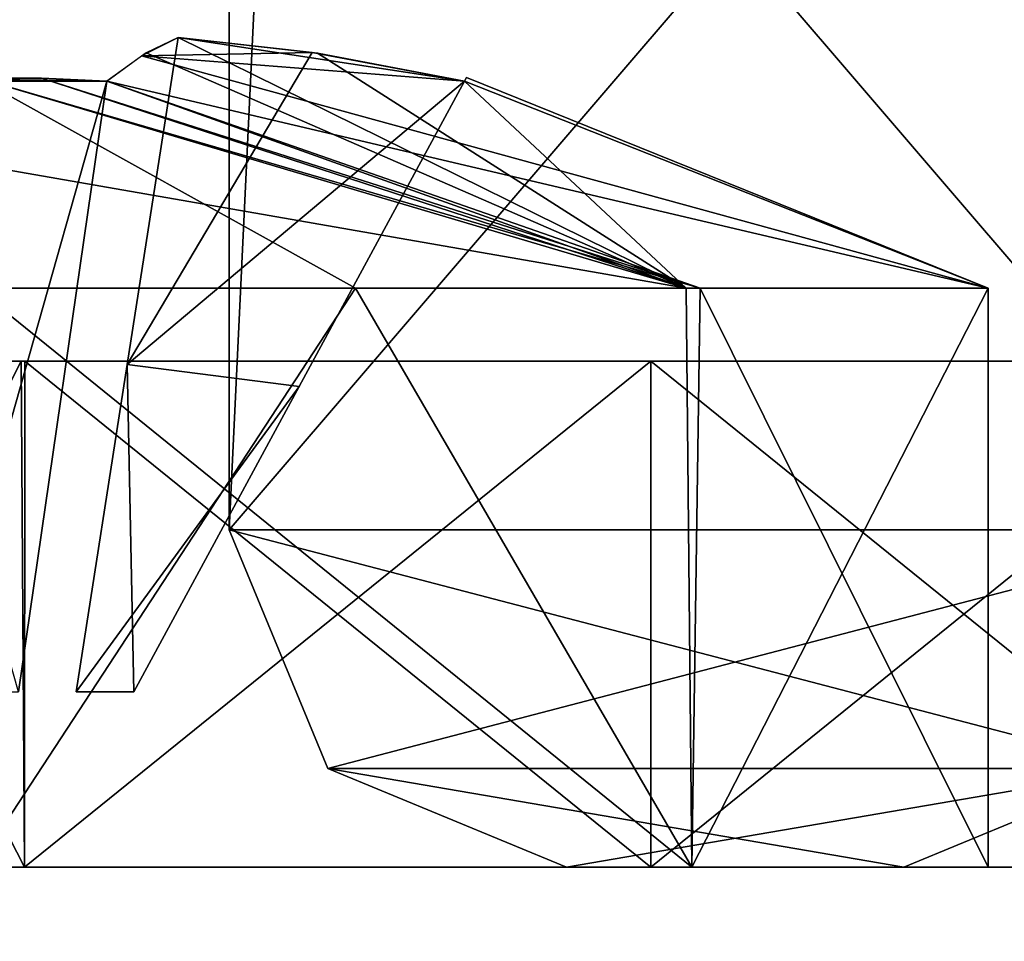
# Model space of a CAD drawing. Header units: millimetres. Extents: x -25 to 25, y -260 to 12.
# Tile 56 of 96: x -10.37 to -7.45, y -74.22 to -71.49. Entities that reach past the tile are written whole.
import ezdxf

# ---------------------------------------------------------------- set-up
doc = ezdxf.new("R2010")
doc.units = ezdxf.units.MM
doc.header["$LTSCALE"] = 65.185185
for name, color, linetype in [('1054', 7, 'CONTINUOUS'), ('1055', 7, 'CONTINUOUS'), ('1056', 7, 'CONTINUOUS'), ('1057', 7, 'CONTINUOUS'), ('1060', 7, 'CONTINUOUS'), ('1066', 7, 'CONTINUOUS'), ('1067', 7, 'CONTINUOUS'), ('1068', 7, 'CONTINUOUS'), ('1075', 7, 'CONTINUOUS'), ('1076', 7, 'CONTINUOUS'), ('1077', 7, 'CONTINUOUS'), ('1081', 7, 'CONTINUOUS'), ('1082', 7, 'CONTINUOUS'), ('1083', 7, 'CONTINUOUS'), ('11', 7, 'CONTINUOUS'), ('130', 7, 'CONTINUOUS'), ('131', 7, 'CONTINUOUS'), ('132', 7, 'CONTINUOUS'), ('135', 7, 'CONTINUOUS'), ('136', 7, 'CONTINUOUS'), ('137', 7, 'CONTINUOUS'), ('138', 7, 'CONTINUOUS'), ('245', 7, 'CONTINUOUS'), ('247', 7, 'CONTINUOUS'), ('264', 7, 'CONTINUOUS'), ('29', 7, 'CONTINUOUS'), ('3', 7, 'CONTINUOUS'), ('30', 7, 'CONTINUOUS'), ('31', 7, 'CONTINUOUS'), ('32', 7, 'CONTINUOUS'), ('33', 7, 'CONTINUOUS'), ('34', 7, 'CONTINUOUS'), ('35', 7, 'CONTINUOUS'), ('36', 7, 'CONTINUOUS'), ('37', 7, 'CONTINUOUS'), ('58', 7, 'CONTINUOUS'), ('71', 7, 'CONTINUOUS'), ('73', 7, 'CONTINUOUS'), ('74', 7, 'CONTINUOUS'), ('75', 7, 'CONTINUOUS'), ('88', 7, 'CONTINUOUS'), ('89', 7, 'CONTINUOUS'), ('90', 7, 'CONTINUOUS'), ('934', 7, 'CONTINUOUS'), ('935', 7, 'CONTINUOUS'), ('936', 7, 'CONTINUOUS'), ('937', 7, 'CONTINUOUS'), ('938', 7, 'CONTINUOUS'), ('939', 7, 'CONTINUOUS'), ('968', 7, 'CONTINUOUS'), ('969', 7, 'CONTINUOUS'), ('970', 7, 'CONTINUOUS'), ('971', 7, 'CONTINUOUS'), ('972', 7, 'CONTINUOUS'), ('973', 7, 'CONTINUOUS')]:
    doc.layers.add(name, color=color, linetype=linetype)

msp = doc.modelspace()

# ---------------------------------------------------------------- linework, layer by layer
at = {"layer": '1054', "color": 7, "linetype": 'CONTINUOUS'}
for points in [[(-9.75, -73, 157.8), (-9.75, -10.2, 157.8), (-9.75, -73, 134), (-9.75, -73, 157.8)], [(-9.75, -73, 134), (-9.75, -10.2, 157.8), (-9.75, -10.2, 134), (-9.75, -73, 134)]]:
    msp.add_3dface(points, dxfattribs=at)
at = {"layer": '1055', "color": 7, "linetype": 'CONTINUOUS'}
for points in [[(-6.75, -73, 157.8), (-6.75, -10.2, 157.8), (-9.75, -73, 157.8), (-6.75, -73, 157.8)], [(-9.75, -73, 157.8), (-6.75, -10.2, 157.8), (-9.75, -10.2, 157.8), (-9.75, -73, 157.8)], [(-9.4571, -73.7071, 157.8), (-6.75, -73, 157.8), (-9.75, -73, 157.8), (-9.4571, -73.7071, 157.8)], [(-7.0429, -73.7071, 157.8), (-6.75, -73, 157.8), (-9.4571, -73.7071, 157.8), (-7.0429, -73.7071, 157.8)], [(-8.75, -74, 157.8), (-7.0429, -73.7071, 157.8), (-9.4571, -73.7071, 157.8), (-8.75, -74, 157.8)], [(-7.75, -74, 157.8), (-7.0429, -73.7071, 157.8), (-8.75, -74, 157.8), (-7.75, -74, 157.8)]]:
    msp.add_3dface(points, dxfattribs=at)
at = {"layer": '1056', "color": 7, "linetype": 'CONTINUOUS'}
for points in [[(-7.75, -74, 134), (-7.0429, -73.7071, 134), (-7.75, -74, 157.8), (-7.75, -74, 134)], [(-7.75, -74, 157.8), (-7.0429, -73.7071, 134), (-7.0429, -73.7071, 157.8), (-7.75, -74, 157.8)]]:
    msp.add_3dface(points, dxfattribs=at)
at = {"layer": '1057', "color": 7, "linetype": 'CONTINUOUS'}
for points in [[(-6.75, -10.2, 134), (-6.75, -73, 134), (-9.75, -10.2, 134), (-6.75, -10.2, 134)], [(-6.75, -73, 134), (-9.75, -73, 134), (-9.75, -10.2, 134), (-6.75, -73, 134)], [(-6.75, -73, 134), (-7.0429, -73.7071, 134), (-9.75, -73, 134), (-6.75, -73, 134)], [(-7.0429, -73.7071, 134), (-9.4571, -73.7071, 134), (-9.75, -73, 134), (-7.0429, -73.7071, 134)], [(-7.0429, -73.7071, 134), (-7.75, -74, 134), (-9.4571, -73.7071, 134), (-7.0429, -73.7071, 134)], [(-7.75, -74, 134), (-8.75, -74, 134), (-9.4571, -73.7071, 134), (-7.75, -74, 134)]]:
    msp.add_3dface(points, dxfattribs=at)
at = {"layer": '1060', "color": 7, "linetype": 'CONTINUOUS'}
for points in [[(-9.4571, -73.7071, 157.8), (-9.75, -73, 157.8), (-9.4571, -73.7071, 134), (-9.4571, -73.7071, 157.8)], [(-9.4571, -73.7071, 134), (-9.75, -73, 157.8), (-9.75, -73, 134), (-9.4571, -73.7071, 134)], [(-8.75, -74, 157.8), (-9.4571, -73.7071, 157.8), (-8.75, -74, 134), (-8.75, -74, 157.8)], [(-8.75, -74, 134), (-9.4571, -73.7071, 157.8), (-9.4571, -73.7071, 134), (-8.75, -74, 134)]]:
    msp.add_3dface(points, dxfattribs=at)
at = {"layer": '1066', "color": 7, "linetype": 'CONTINUOUS'}
for points in [[(-11.124, -72.5, 10.0107), (-10.3554, -72.5, 11.8568), (-10.3667, -72.5, 8.1547), (-11.124, -72.5, 10.0107)], [(-10.3554, -72.5, 11.8568), (-8.5, -72.5, 12.625), (-10.3667, -72.5, 8.1547), (-10.3554, -72.5, 11.8568)], [(-10.3667, -72.5, 8.1547), (-8.5, -72.5, 12.625), (-8.5, -72.5, 7.375), (-10.3667, -72.5, 8.1547)], [(-8.5, -72.5, 7.375), (-8.5, -72.5, 12.625), (-6.6333, -72.5, 11.8453), (-8.5, -72.5, 7.375)], [(-6.6446, -72.5, 8.1432), (-8.5, -72.5, 7.375), (-6.6333, -72.5, 11.8453), (-6.6446, -72.5, 8.1432)]]:
    msp.add_3dface(points, dxfattribs=at)
at = {"layer": '1067', "color": 7, "linetype": 'CONTINUOUS'}
for points in [[(-11.124, -72.5, 10.0107), (-10.3667, -72.5, 8.1547), (-11.125, -74, 10), (-11.124, -72.5, 10.0107)], [(-10.3562, -74, 11.8562), (-11.124, -72.5, 10.0107), (-11.125, -74, 10), (-10.3562, -74, 11.8562)], [(-11.125, -74, 10), (-10.3667, -72.5, 8.1547), (-10.3562, -74, 8.1438), (-11.125, -74, 10)], [(-10.3554, -72.5, 11.8568), (-11.124, -72.5, 10.0107), (-10.3562, -74, 11.8562), (-10.3554, -72.5, 11.8568)], [(-10.3667, -72.5, 8.1547), (-8.5, -72.5, 7.375), (-10.3562, -74, 8.1438), (-10.3667, -72.5, 8.1547)], [(-8.5, -74, 12.625), (-10.3554, -72.5, 11.8568), (-10.3562, -74, 11.8562), (-8.5, -74, 12.625)], [(-10.3562, -74, 8.1438), (-8.5, -72.5, 7.375), (-8.5, -74, 7.375), (-10.3562, -74, 8.1438)], [(-8.5, -72.5, 12.625), (-10.3554, -72.5, 11.8568), (-8.5, -74, 12.625), (-8.5, -72.5, 12.625)]]:
    msp.add_3dface(points, dxfattribs=at)
at = {"layer": '1068', "color": 7, "linetype": 'CONTINUOUS'}
for points in [[(-6.6333, -72.5, 11.8453), (-8.5, -72.5, 12.625), (-6.6438, -74, 11.8562), (-6.6333, -72.5, 11.8453)], [(-8.5, -72.5, 12.625), (-8.5, -74, 12.625), (-6.6438, -74, 11.8562), (-8.5, -72.5, 12.625)], [(-8.5, -72.5, 7.375), (-6.6446, -72.5, 8.1432), (-8.5, -74, 7.375), (-8.5, -72.5, 7.375)], [(-8.5, -74, 7.375), (-6.6446, -72.5, 8.1432), (-6.6438, -74, 8.1438), (-8.5, -74, 7.375)]]:
    msp.add_3dface(points, dxfattribs=at)
at = {"layer": '1075', "color": 7, "linetype": 'CONTINUOUS'}
for points in [[(-11.124, -72.5, 35.0107), (-10.3554, -72.5, 36.8568), (-10.3667, -72.5, 33.1547), (-11.124, -72.5, 35.0107)], [(-10.3554, -72.5, 36.8568), (-8.5, -72.5, 37.625), (-10.3667, -72.5, 33.1547), (-10.3554, -72.5, 36.8568)], [(-10.3667, -72.5, 33.1547), (-8.5, -72.5, 37.625), (-8.5, -72.5, 32.375), (-10.3667, -72.5, 33.1547)], [(-8.5, -72.5, 32.375), (-8.5, -72.5, 37.625), (-6.6333, -72.5, 36.8453), (-8.5, -72.5, 32.375)], [(-6.6446, -72.5, 33.1432), (-8.5, -72.5, 32.375), (-6.6333, -72.5, 36.8453), (-6.6446, -72.5, 33.1432)]]:
    msp.add_3dface(points, dxfattribs=at)
at = {"layer": '1076', "color": 7, "linetype": 'CONTINUOUS'}
for points in [[(-11.124, -72.5, 35.0107), (-10.3667, -72.5, 33.1547), (-11.125, -74, 35), (-11.124, -72.5, 35.0107)], [(-10.3562, -74, 36.8562), (-11.124, -72.5, 35.0107), (-11.125, -74, 35), (-10.3562, -74, 36.8562)], [(-11.125, -74, 35), (-10.3667, -72.5, 33.1547), (-10.3562, -74, 33.1438), (-11.125, -74, 35)], [(-10.3554, -72.5, 36.8568), (-11.124, -72.5, 35.0107), (-10.3562, -74, 36.8562), (-10.3554, -72.5, 36.8568)], [(-10.3667, -72.5, 33.1547), (-8.5, -72.5, 32.375), (-10.3562, -74, 33.1438), (-10.3667, -72.5, 33.1547)], [(-8.5, -74, 37.625), (-10.3554, -72.5, 36.8568), (-10.3562, -74, 36.8562), (-8.5, -74, 37.625)], [(-10.3562, -74, 33.1438), (-8.5, -72.5, 32.375), (-8.5, -74, 32.375), (-10.3562, -74, 33.1438)], [(-8.5, -72.5, 37.625), (-10.3554, -72.5, 36.8568), (-8.5, -74, 37.625), (-8.5, -72.5, 37.625)]]:
    msp.add_3dface(points, dxfattribs=at)
at = {"layer": '1077', "color": 7, "linetype": 'CONTINUOUS'}
for points in [[(-6.6333, -72.5, 36.8453), (-8.5, -72.5, 37.625), (-6.6438, -74, 36.8562), (-6.6333, -72.5, 36.8453)], [(-8.5, -72.5, 37.625), (-8.5, -74, 37.625), (-6.6438, -74, 36.8562), (-8.5, -72.5, 37.625)], [(-8.5, -72.5, 32.375), (-6.6446, -72.5, 33.1432), (-8.5, -74, 32.375), (-8.5, -72.5, 32.375)], [(-8.5, -74, 32.375), (-6.6446, -72.5, 33.1432), (-6.6438, -74, 33.1438), (-8.5, -74, 32.375)]]:
    msp.add_3dface(points, dxfattribs=at)
at = {"layer": '1081', "color": 7, "linetype": 'CONTINUOUS'}
for points in [[(-11.124, -72.5, 165.0107), (-10.3554, -72.5, 166.8568), (-10.3667, -72.5, 163.1547), (-11.124, -72.5, 165.0107)], [(-10.3554, -72.5, 166.8568), (-8.5, -72.5, 167.625), (-10.3667, -72.5, 163.1547), (-10.3554, -72.5, 166.8568)], [(-10.3667, -72.5, 163.1547), (-8.5, -72.5, 167.625), (-8.5, -72.5, 162.375), (-10.3667, -72.5, 163.1547)], [(-8.5, -72.5, 162.375), (-8.5, -72.5, 167.625), (-6.6333, -72.5, 166.8453), (-8.5, -72.5, 162.375)], [(-6.6446, -72.5, 163.1432), (-8.5, -72.5, 162.375), (-6.6333, -72.5, 166.8453), (-6.6446, -72.5, 163.1432)]]:
    msp.add_3dface(points, dxfattribs=at)
at = {"layer": '1082', "color": 7, "linetype": 'CONTINUOUS'}
for points in [[(-11.124, -72.5, 165.0107), (-10.3667, -72.5, 163.1547), (-11.125, -74, 165), (-11.124, -72.5, 165.0107)], [(-10.3562, -74, 166.8562), (-11.124, -72.5, 165.0107), (-11.125, -74, 165), (-10.3562, -74, 166.8562)], [(-11.125, -74, 165), (-10.3667, -72.5, 163.1547), (-10.3562, -74, 163.1438), (-11.125, -74, 165)], [(-10.3554, -72.5, 166.8568), (-11.124, -72.5, 165.0107), (-10.3562, -74, 166.8562), (-10.3554, -72.5, 166.8568)], [(-10.3667, -72.5, 163.1547), (-8.5, -72.5, 162.375), (-10.3562, -74, 163.1438), (-10.3667, -72.5, 163.1547)], [(-8.5, -74, 167.625), (-10.3554, -72.5, 166.8568), (-10.3562, -74, 166.8562), (-8.5, -74, 167.625)], [(-10.3562, -74, 163.1438), (-8.5, -72.5, 162.375), (-8.5, -74, 162.375), (-10.3562, -74, 163.1438)], [(-8.5, -72.5, 167.625), (-10.3554, -72.5, 166.8568), (-8.5, -74, 167.625), (-8.5, -72.5, 167.625)]]:
    msp.add_3dface(points, dxfattribs=at)
at = {"layer": '1083', "color": 7, "linetype": 'CONTINUOUS'}
for points in [[(-6.6333, -72.5, 166.8453), (-8.5, -72.5, 167.625), (-6.6438, -74, 166.8562), (-6.6333, -72.5, 166.8453)], [(-8.5, -72.5, 167.625), (-8.5, -74, 167.625), (-6.6438, -74, 166.8562), (-8.5, -72.5, 167.625)], [(-8.5, -72.5, 162.375), (-6.6446, -72.5, 163.1432), (-8.5, -74, 162.375), (-8.5, -72.5, 162.375)], [(-8.5, -74, 162.375), (-6.6446, -72.5, 163.1432), (-6.6438, -74, 163.1438), (-8.5, -74, 162.375)]]:
    msp.add_3dface(points, dxfattribs=at)
at = {"layer": '11', "color": 7, "linetype": 'CONTINUOUS'}
for points in [[(-9.75, -73, -22.5), (-9.75, -10.2, -22.5), (-6.75, -73, -22.5), (-9.75, -73, -22.5)], [(-6.75, -73, -22.5), (-9.75, -10.2, -22.5), (-6.75, -10.2, -22.5), (-6.75, -73, -22.5)], [(-9.4571, -73.7071, -22.5), (-9.75, -73, -22.5), (-7.0429, -73.7071, -22.5), (-9.4571, -73.7071, -22.5)], [(-7.0429, -73.7071, -22.5), (-9.75, -73, -22.5), (-6.75, -73, -22.5), (-7.0429, -73.7071, -22.5)], [(-8.75, -74, -22.5), (-9.4571, -73.7071, -22.5), (-7.75, -74, -22.5), (-8.75, -74, -22.5)], [(-7.75, -74, -22.5), (-9.4571, -73.7071, -22.5), (-7.0429, -73.7071, -22.5), (-7.75, -74, -22.5)]]:
    msp.add_3dface(points, dxfattribs=at)
at = {"layer": '130', "color": 7, "linetype": 'CONTINUOUS'}
for points in [[(-9.75, -73, 116), (-9.75, -73, 39), (-9.4571, -73.7071, 39), (-9.75, -73, 116)], [(-9.75, -73, 116), (-9.4571, -73.7071, 39), (-9.4571, -73.7071, 116), (-9.75, -73, 116)], [(-9.4571, -73.7071, 39), (-8.75, -74, 39), (-9.4571, -73.7071, 116), (-9.4571, -73.7071, 39)], [(-8.75, -74, 39), (-8.75, -74, 116), (-9.4571, -73.7071, 116), (-8.75, -74, 39)]]:
    msp.add_3dface(points, dxfattribs=at)
at = {"layer": '131', "color": 7, "linetype": 'CONTINUOUS'}
for points in [[(-9.75, -73, 39), (-9.75, -69.5, 39), (-6.75, -73, 39), (-9.75, -73, 39)], [(-9.75, -69.5, 39), (-6.75, -69.5, 39), (-6.75, -73, 39), (-9.75, -69.5, 39)], [(-9.75, -73, 39), (-6.75, -73, 39), (-7.0429, -73.7071, 39), (-9.75, -73, 39)], [(-9.75, -73, 39), (-7.0429, -73.7071, 39), (-9.4571, -73.7071, 39), (-9.75, -73, 39)], [(-7.0429, -73.7071, 39), (-7.75, -74, 39), (-9.4571, -73.7071, 39), (-7.0429, -73.7071, 39)], [(-9.4571, -73.7071, 39), (-7.75, -74, 39), (-8.75, -74, 39), (-9.4571, -73.7071, 39)]]:
    msp.add_3dface(points, dxfattribs=at)
at = {"layer": '132', "color": 7, "linetype": 'CONTINUOUS'}
for points in [[(-7.75, -74, 39), (-7.0429, -73.7071, 39), (-7.75, -74, 116), (-7.75, -74, 39)], [(-7.75, -74, 116), (-7.0429, -73.7071, 39), (-7.0429, -73.7071, 116), (-7.75, -74, 116)]]:
    msp.add_3dface(points, dxfattribs=at)
at = {"layer": '135', "color": 7, "linetype": 'CONTINUOUS'}
for points in [[(-9.75, -69.5, 31), (-9.75, -73, 31), (-6.75, -69.5, 31), (-9.75, -69.5, 31)], [(-9.75, -73, 31), (-6.75, -73, 31), (-6.75, -69.5, 31), (-9.75, -73, 31)], [(-6.75, -73, 31), (-9.75, -73, 31), (-9.4571, -73.7071, 31), (-6.75, -73, 31)], [(-6.75, -73, 31), (-9.4571, -73.7071, 31), (-7.0429, -73.7071, 31), (-6.75, -73, 31)], [(-9.4571, -73.7071, 31), (-8.75, -74, 31), (-7.0429, -73.7071, 31), (-9.4571, -73.7071, 31)], [(-7.0429, -73.7071, 31), (-8.75, -74, 31), (-7.75, -74, 31), (-7.0429, -73.7071, 31)]]:
    msp.add_3dface(points, dxfattribs=at)
at = {"layer": '136', "color": 7, "linetype": 'CONTINUOUS'}
for points in [[(-9.75, -73, 31), (-9.75, -73, 14), (-9.4571, -73.7071, 14), (-9.75, -73, 31)], [(-9.75, -73, 31), (-9.4571, -73.7071, 14), (-9.4571, -73.7071, 31), (-9.75, -73, 31)], [(-9.4571, -73.7071, 14), (-8.75, -74, 14), (-9.4571, -73.7071, 31), (-9.4571, -73.7071, 14)], [(-8.75, -74, 14), (-8.75, -74, 31), (-9.4571, -73.7071, 31), (-8.75, -74, 14)]]:
    msp.add_3dface(points, dxfattribs=at)
at = {"layer": '137', "color": 7, "linetype": 'CONTINUOUS'}
for points in [[(-9.75, -73, 14), (-9.75, -69.5, 14), (-6.75, -73, 14), (-9.75, -73, 14)], [(-9.75, -69.5, 14), (-6.75, -69.5, 14), (-6.75, -73, 14), (-9.75, -69.5, 14)], [(-9.75, -73, 14), (-6.75, -73, 14), (-7.0429, -73.7071, 14), (-9.75, -73, 14)], [(-9.4571, -73.7071, 14), (-9.75, -73, 14), (-7.0429, -73.7071, 14), (-9.4571, -73.7071, 14)], [(-8.75, -74, 14), (-9.4571, -73.7071, 14), (-7.75, -74, 14), (-8.75, -74, 14)], [(-7.75, -74, 14), (-9.4571, -73.7071, 14), (-7.0429, -73.7071, 14), (-7.75, -74, 14)]]:
    msp.add_3dface(points, dxfattribs=at)
at = {"layer": '138', "color": 7, "linetype": 'CONTINUOUS'}
for points in [[(-7.75, -74, 14), (-7.0429, -73.7071, 14), (-7.75, -74, 31), (-7.75, -74, 14)], [(-7.0429, -73.7071, 14), (-7.0429, -73.7071, 31), (-7.75, -74, 31), (-7.0429, -73.7071, 14)]]:
    msp.add_3dface(points, dxfattribs=at)
at = {"layer": '245', "color": 7, "linetype": 'CONTINUOUS'}
for points in [[(-23, -74, 223.5001), (-22.7071, -74, 224.2072), (23, -74, 223.5001), (-23, -74, 223.5001)], [(-23, -74, 223.0001), (-23, -74, 223.5001), (23, -74, 223.0001), (-23, -74, 223.0001)], [(23, -74, 223.0001), (-23, -74, 223.5001), (23, -74, 223.5001), (23, -74, 223.0001)], [(-23, -74, 115.5001), (-23, -74, 223.0001), (23, -74, 115.5001), (-23, -74, 115.5001)], [(23, -74, 115.5001), (-23, -74, 223.0001), (23, -74, 223.0001), (23, -74, 115.5001)], [(-23, -74, 84.5), (-23, -74, 115.5001), (23, -74, 84.5), (-23, -74, 84.5)], [(23, -74, 84.5), (-23, -74, 115.5001), (23, -74, 115.5001), (23, -74, 84.5)], [(-23, -74, -23), (-23, -74, 84.5), (23, -74, -23), (-23, -74, -23)], [(23, -74, -23), (-23, -74, 84.5), (23, -74, 84.5), (23, -74, -23)], [(-23, -74, -23.5), (-23, -74, -23), (23, -74, -23.5), (-23, -74, -23.5)], [(23, -74, -23.5), (-23, -74, -23), (23, -74, -23), (23, -74, -23.5)], [(-22.7071, -74, -24.2071), (-23, -74, -23.5), (22.7071, -74, -24.2071), (-22.7071, -74, -24.2071)], [(22.7071, -74, -24.2071), (-23, -74, -23.5), (23, -74, -23.5), (22.7071, -74, -24.2071)], [(-22.7071, -74, 224.2072), (-22, -74, 224.5001), (22.7071, -74, 224.2072), (-22.7071, -74, 224.2072)], [(23, -74, 223.5001), (-22.7071, -74, 224.2072), (22.7071, -74, 224.2072), (23, -74, 223.5001)], [(-22, -74, -24.5), (-22.7071, -74, -24.2071), (22, -74, -24.5), (-22, -74, -24.5)], [(22, -74, -24.5), (-22.7071, -74, -24.2071), (22.7071, -74, -24.2071), (22, -74, -24.5)], [(22.7071, -74, 224.2072), (-22, -74, 224.5001), (22, -74, 224.5001), (22.7071, -74, 224.2072)]]:
    msp.add_3dface(points, dxfattribs=at)
at = {"layer": '247', "color": 7, "linetype": 'CONTINUOUS'}
for points in [[(-22, -74, -24.5), (22, -74, -24.5), (-22, -75.5, -24.5), (-22, -74, -24.5)], [(22, -74, -24.5), (22, -75.5, -24.5), (-22, -75.5, -24.5), (22, -74, -24.5)]]:
    msp.add_3dface(points, dxfattribs=at)
at = {"layer": '264', "color": 7, "linetype": 'CONTINUOUS'}
for points in [[(22, -74, 224.5001), (-22, -74, 224.5001), (22, -75.5, 224.5001), (22, -74, 224.5001)], [(-22, -74, 224.5001), (-22, -75.5, 224.5001), (22, -75.5, 224.5001), (-22, -74, 224.5001)]]:
    msp.add_3dface(points, dxfattribs=at)
at = {"layer": '29', "color": 7, "linetype": 'CONTINUOUS'}
for points in [[(-7.0429, -73.7071, 6), (-7.75, -74, 6), (-7.0429, -73.7071, -11.8079), (-7.0429, -73.7071, 6)], [(-7.0429, -73.7071, -11.8079), (-7.75, -74, 6), (-7.75, -74, -11.8079), (-7.0429, -73.7071, -11.8079)]]:
    msp.add_3dface(points, dxfattribs=at)
at = {"layer": '3', "color": 7, "linetype": 'CONTINUOUS'}
for points in [[(-9.75, -10.2, 116), (-9.75, -73, 116), (-6.75, -10.2, 116), (-9.75, -10.2, 116)], [(-9.75, -73, 116), (-6.75, -73, 116), (-6.75, -10.2, 116), (-9.75, -73, 116)], [(-6.75, -73, 116), (-9.75, -73, 116), (-9.4571, -73.7071, 116), (-6.75, -73, 116)], [(-7.0429, -73.7071, 116), (-6.75, -73, 116), (-9.4571, -73.7071, 116), (-7.0429, -73.7071, 116)], [(-8.75, -74, 116), (-7.0429, -73.7071, 116), (-9.4571, -73.7071, 116), (-8.75, -74, 116)], [(-7.75, -74, 116), (-7.0429, -73.7071, 116), (-8.75, -74, 116), (-7.75, -74, 116)]]:
    msp.add_3dface(points, dxfattribs=at)
at = {"layer": '30', "color": 7, "linetype": 'CONTINUOUS'}
for points in [[(-9.75, -69.5, 6), (-9.75, -73, 6), (-6.75, -69.5, 6), (-9.75, -69.5, 6)], [(-9.75, -73, 6), (-6.75, -73, 6), (-6.75, -69.5, 6), (-9.75, -73, 6)], [(-9.75, -73, 6), (-9.4571, -73.7071, 6), (-6.75, -73, 6), (-9.75, -73, 6)], [(-6.75, -73, 6), (-9.4571, -73.7071, 6), (-7.0429, -73.7071, 6), (-6.75, -73, 6)], [(-9.4571, -73.7071, 6), (-8.75, -74, 6), (-7.0429, -73.7071, 6), (-9.4571, -73.7071, 6)], [(-7.0429, -73.7071, 6), (-8.75, -74, 6), (-7.75, -74, 6), (-7.0429, -73.7071, 6)]]:
    msp.add_3dface(points, dxfattribs=at)
at = {"layer": '31', "color": 7, "linetype": 'CONTINUOUS'}
for points in [[(-9.75, -73, 6), (-9.75, -73, -11.8079), (-9.4571, -73.7071, -11.8079), (-9.75, -73, 6)], [(-9.75, -73, 6), (-9.4571, -73.7071, -11.8079), (-9.4571, -73.7071, 6), (-9.75, -73, 6)], [(-8.75, -74, -11.8079), (-8.75, -74, 6), (-9.4571, -73.7071, 6), (-8.75, -74, -11.8079)], [(-9.4571, -73.7071, -11.8079), (-8.75, -74, -11.8079), (-9.4571, -73.7071, 6), (-9.4571, -73.7071, -11.8079)]]:
    msp.add_3dface(points, dxfattribs=at)
at = {"layer": '32', "color": 7, "linetype": 'CONTINUOUS'}
for points in [[(-9.75, -73, -11.8079), (-9.75, -69.5, -11.8079), (-6.75, -73, -11.8079), (-9.75, -73, -11.8079)], [(-6.75, -73, -11.8079), (-9.75, -69.5, -11.8079), (-6.75, -69.5, -11.8079), (-6.75, -73, -11.8079)], [(-9.4571, -73.7071, -11.8079), (-9.75, -73, -11.8079), (-7.0429, -73.7071, -11.8079), (-9.4571, -73.7071, -11.8079)], [(-9.75, -73, -11.8079), (-6.75, -73, -11.8079), (-7.0429, -73.7071, -11.8079), (-9.75, -73, -11.8079)], [(-8.75, -74, -11.8079), (-9.4571, -73.7071, -11.8079), (-7.75, -74, -11.8079), (-8.75, -74, -11.8079)], [(-9.4571, -73.7071, -11.8079), (-7.0429, -73.7071, -11.8079), (-7.75, -74, -11.8079), (-9.4571, -73.7071, -11.8079)]]:
    msp.add_3dface(points, dxfattribs=at)
at = {"layer": '33', "color": 7, "linetype": 'CONTINUOUS'}
for points in [[(-9.75, -10.2, 116), (-9.75, -10.2, -22.5), (-9.75, -73, 116), (-9.75, -10.2, 116)], [(-9.75, -10.2, -22.5), (-9.75, -73, -22.5), (-9.75, -73, -19.8079), (-9.75, -10.2, -22.5)], [(-9.75, -10.2, -22.5), (-9.75, -73, -19.8079), (-9.75, -69.5, -19.8079), (-9.75, -10.2, -22.5)], [(-9.75, -10.2, -22.5), (-9.75, -69.5, -11.8079), (-9.75, -73, 6), (-9.75, -10.2, -22.5)], [(-9.75, -73, 116), (-9.75, -10.2, -22.5), (-9.75, -69.5, 39), (-9.75, -73, 116)], [(-9.75, -69.5, 31), (-9.75, -10.2, -22.5), (-9.75, -73, 31), (-9.75, -69.5, 31)], [(-9.75, -73, 31), (-9.75, -10.2, -22.5), (-9.75, -69.5, 14), (-9.75, -73, 31)], [(-9.75, -69.5, 6), (-9.75, -10.2, -22.5), (-9.75, -73, 6), (-9.75, -69.5, 6)], [(-9.75, -69.5, -11.8079), (-9.75, -73, -11.8079), (-9.75, -73, 6), (-9.75, -69.5, -11.8079)], [(-9.75, -73, 39), (-9.75, -73, 116), (-9.75, -69.5, 39), (-9.75, -73, 39)], [(-9.75, -73, 14), (-9.75, -73, 31), (-9.75, -69.5, 14), (-9.75, -73, 14)]]:
    msp.add_3dface(points, dxfattribs=at)
at = {"layer": '34', "color": 7, "linetype": 'CONTINUOUS'}
for points in [[(-9.75, -73, 222.5), (-9.75, -10.2, 222.5), (-9.75, -73, 219.8079), (-9.75, -73, 222.5)], [(-9.75, -73, 197.8), (-9.75, -10.2, 222.5), (-9.75, -10.2, 197.8), (-9.75, -73, 197.8)], [(-9.75, -10.2, 222.5), (-9.75, -73, 197.8), (-9.75, -69.5, 211.8079), (-9.75, -10.2, 222.5)], [(-9.75, -73, 219.8079), (-9.75, -10.2, 222.5), (-9.75, -69.5, 219.8079), (-9.75, -73, 219.8079)], [(-9.75, -73, 197.8), (-9.75, -73, 211.8079), (-9.75, -69.5, 211.8079), (-9.75, -73, 197.8)]]:
    msp.add_3dface(points, dxfattribs=at)
at = {"layer": '35', "color": 7, "linetype": 'CONTINUOUS'}
for points in [[(-9.75, -69.5, -19.8079), (-9.75, -73, -19.8079), (-6.75, -69.5, -19.8079), (-9.75, -69.5, -19.8079)], [(-6.75, -69.5, -19.8079), (-9.75, -73, -19.8079), (-6.75, -73, -19.8079), (-6.75, -69.5, -19.8079)], [(-9.75, -73, -19.8079), (-9.4571, -73.7071, -19.8079), (-6.75, -73, -19.8079), (-9.75, -73, -19.8079)], [(-6.75, -73, -19.8079), (-9.4571, -73.7071, -19.8079), (-7.0429, -73.7071, -19.8079), (-6.75, -73, -19.8079)], [(-9.4571, -73.7071, -19.8079), (-8.75, -74, -19.8079), (-7.0429, -73.7071, -19.8079), (-9.4571, -73.7071, -19.8079)], [(-7.0429, -73.7071, -19.8079), (-8.75, -74, -19.8079), (-7.75, -74, -19.8079), (-7.0429, -73.7071, -19.8079)]]:
    msp.add_3dface(points, dxfattribs=at)
at = {"layer": '36', "color": 7, "linetype": 'CONTINUOUS'}
for points in [[(-9.75, -73, -22.5), (-9.4571, -73.7071, -22.5), (-9.75, -73, -19.8079), (-9.75, -73, -22.5)], [(-9.75, -73, -19.8079), (-9.4571, -73.7071, -22.5), (-9.4571, -73.7071, -19.8079), (-9.75, -73, -19.8079)], [(-9.4571, -73.7071, -22.5), (-8.75, -74, -22.5), (-9.4571, -73.7071, -19.8079), (-9.4571, -73.7071, -22.5)], [(-8.75, -74, -22.5), (-8.75, -74, -19.8079), (-9.4571, -73.7071, -19.8079), (-8.75, -74, -22.5)]]:
    msp.add_3dface(points, dxfattribs=at)
at = {"layer": '37', "color": 7, "linetype": 'CONTINUOUS'}
for points in [[(-7.75, -74, -22.5), (-7.0429, -73.7071, -22.5), (-7.75, -74, -19.8079), (-7.75, -74, -22.5)], [(-7.0429, -73.7071, -22.5), (-7.0429, -73.7071, -19.8079), (-7.75, -74, -19.8079), (-7.0429, -73.7071, -22.5)]]:
    msp.add_3dface(points, dxfattribs=at)
at = {"layer": '58', "color": 7, "linetype": 'CONTINUOUS'}
for points in [[(-6.75, -73, 222.5), (-6.75, -10.2, 222.5), (-9.75, -73, 222.5), (-6.75, -73, 222.5)], [(-9.75, -73, 222.5), (-6.75, -10.2, 222.5), (-9.75, -10.2, 222.5), (-9.75, -73, 222.5)], [(-9.4571, -73.7071, 222.5), (-6.75, -73, 222.5), (-9.75, -73, 222.5), (-9.4571, -73.7071, 222.5)], [(-7.0429, -73.7071, 222.5), (-6.75, -73, 222.5), (-9.4571, -73.7071, 222.5), (-7.0429, -73.7071, 222.5)], [(-8.75, -74, 222.5), (-7.0429, -73.7071, 222.5), (-9.4571, -73.7071, 222.5), (-8.75, -74, 222.5)], [(-7.75, -74, 222.5), (-7.0429, -73.7071, 222.5), (-8.75, -74, 222.5), (-7.75, -74, 222.5)]]:
    msp.add_3dface(points, dxfattribs=at)
at = {"layer": '71', "color": 7, "linetype": 'CONTINUOUS'}
for points in [[(-6.75, -10.2, 197.8), (-6.75, -73, 197.8), (-9.75, -10.2, 197.8), (-6.75, -10.2, 197.8)], [(-6.75, -73, 197.8), (-9.75, -73, 197.8), (-9.75, -10.2, 197.8), (-6.75, -73, 197.8)], [(-9.75, -73, 197.8), (-6.75, -73, 197.8), (-7.0429, -73.7071, 197.8), (-9.75, -73, 197.8)], [(-9.4571, -73.7071, 197.8), (-9.75, -73, 197.8), (-7.0429, -73.7071, 197.8), (-9.4571, -73.7071, 197.8)], [(-8.75, -74, 197.8), (-9.4571, -73.7071, 197.8), (-7.75, -74, 197.8), (-8.75, -74, 197.8)], [(-7.75, -74, 197.8), (-9.4571, -73.7071, 197.8), (-7.0429, -73.7071, 197.8), (-7.75, -74, 197.8)]]:
    msp.add_3dface(points, dxfattribs=at)
at = {"layer": '73', "color": 7, "linetype": 'CONTINUOUS'}
for points in [[(-9.75, -73, 197.8), (-9.4571, -73.7071, 197.8), (-9.75, -73, 211.8079), (-9.75, -73, 197.8)], [(-9.75, -73, 211.8079), (-9.4571, -73.7071, 197.8), (-9.4571, -73.7071, 211.8079), (-9.75, -73, 211.8079)], [(-9.4571, -73.7071, 197.8), (-8.75, -74, 197.8), (-9.4571, -73.7071, 211.8079), (-9.4571, -73.7071, 197.8)], [(-8.75, -74, 197.8), (-8.75, -74, 211.8079), (-9.4571, -73.7071, 211.8079), (-8.75, -74, 197.8)]]:
    msp.add_3dface(points, dxfattribs=at)
at = {"layer": '74', "color": 7, "linetype": 'CONTINUOUS'}
for points in [[(-6.75, -73, 211.8079), (-6.75, -69.5, 211.8079), (-9.75, -73, 211.8079), (-6.75, -73, 211.8079)], [(-9.75, -73, 211.8079), (-6.75, -69.5, 211.8079), (-9.75, -69.5, 211.8079), (-9.75, -73, 211.8079)], [(-6.75, -73, 211.8079), (-9.75, -73, 211.8079), (-9.4571, -73.7071, 211.8079), (-6.75, -73, 211.8079)], [(-6.75, -73, 211.8079), (-9.4571, -73.7071, 211.8079), (-7.0429, -73.7071, 211.8079), (-6.75, -73, 211.8079)], [(-9.4571, -73.7071, 211.8079), (-8.75, -74, 211.8079), (-7.0429, -73.7071, 211.8079), (-9.4571, -73.7071, 211.8079)], [(-7.0429, -73.7071, 211.8079), (-8.75, -74, 211.8079), (-7.75, -74, 211.8079), (-7.0429, -73.7071, 211.8079)]]:
    msp.add_3dface(points, dxfattribs=at)
at = {"layer": '75', "color": 7, "linetype": 'CONTINUOUS'}
for points in [[(-7.75, -74, 197.8), (-7.0429, -73.7071, 197.8), (-7.75, -74, 211.8079), (-7.75, -74, 197.8)], [(-7.0429, -73.7071, 197.8), (-7.0429, -73.7071, 211.8079), (-7.75, -74, 211.8079), (-7.0429, -73.7071, 197.8)]]:
    msp.add_3dface(points, dxfattribs=at)
at = {"layer": '88', "color": 7, "linetype": 'CONTINUOUS'}
for points in [[(-7.0429, -73.7071, 222.5), (-7.75, -74, 222.5), (-7.0429, -73.7071, 219.8079), (-7.0429, -73.7071, 222.5)], [(-7.0429, -73.7071, 219.8079), (-7.75, -74, 222.5), (-7.75, -74, 219.8079), (-7.0429, -73.7071, 219.8079)]]:
    msp.add_3dface(points, dxfattribs=at)
at = {"layer": '89', "color": 7, "linetype": 'CONTINUOUS'}
for points in [[(-6.75, -69.5, 219.8079), (-6.75, -73, 219.8079), (-9.75, -69.5, 219.8079), (-6.75, -69.5, 219.8079)], [(-6.75, -73, 219.8079), (-9.75, -73, 219.8079), (-9.75, -69.5, 219.8079), (-6.75, -73, 219.8079)], [(-6.75, -73, 219.8079), (-7.0429, -73.7071, 219.8079), (-9.75, -73, 219.8079), (-6.75, -73, 219.8079)], [(-9.75, -73, 219.8079), (-7.0429, -73.7071, 219.8079), (-9.4571, -73.7071, 219.8079), (-9.75, -73, 219.8079)], [(-7.0429, -73.7071, 219.8079), (-7.75, -74, 219.8079), (-9.4571, -73.7071, 219.8079), (-7.0429, -73.7071, 219.8079)], [(-7.75, -74, 219.8079), (-8.75, -74, 219.8079), (-9.4571, -73.7071, 219.8079), (-7.75, -74, 219.8079)]]:
    msp.add_3dface(points, dxfattribs=at)
at = {"layer": '90', "color": 7, "linetype": 'CONTINUOUS'}
for points in [[(-9.4571, -73.7071, 222.5), (-9.75, -73, 222.5), (-9.4571, -73.7071, 219.8079), (-9.4571, -73.7071, 222.5)], [(-9.75, -73, 222.5), (-9.75, -73, 219.8079), (-9.4571, -73.7071, 219.8079), (-9.75, -73, 222.5)], [(-8.75, -74, 222.5), (-9.4571, -73.7071, 222.5), (-8.75, -74, 219.8079), (-8.75, -74, 222.5)], [(-8.75, -74, 219.8079), (-9.4571, -73.7071, 222.5), (-9.4571, -73.7071, 219.8079), (-8.75, -74, 219.8079)]]:
    msp.add_3dface(points, dxfattribs=at)
at = {"layer": '934', "color": 7, "linetype": 'CONTINUOUS'}
for points in [[(-10.694, -71.6615, -17.7518), (-10.8878, -71.6701, -17.7472), (-10.306, -71.6615, -17.7518), (-10.694, -71.6615, -17.7518)], [(-10.306, -71.6615, -17.7518), (-10.8878, -71.6701, -17.7472), (-10.1122, -71.6701, -17.7472), (-10.306, -71.6615, -17.7518)], [(-10.1122, -71.6701, -17.7472), (-10.8878, -71.6701, -17.7472), (-10.6254, -73.48, -16.7679), (-10.1122, -71.6701, -17.7472)], [(-10.5, -71.6587, -17.7533), (-10.694, -71.6615, -17.7518), (-10.306, -71.6615, -17.7518), (-10.5, -71.6587, -17.7533)], [(-10.3746, -73.48, -16.7679), (-10.1122, -71.6701, -17.7472), (-10.6254, -73.48, -16.7679), (-10.3746, -73.48, -16.7679)]]:
    msp.add_3dface(points, dxfattribs=at)
at = {"layer": '935', "color": 7, "linetype": 'CONTINUOUS'}
for points in [[(-9.9005, -71.5402, -16.8995), (-9.5039, -71.585, -16.8068), (-10.0101, -71.5944, -17.3581), (-9.9005, -71.5402, -16.8995)], [(-9.9005, -71.5402, -15.7005), (-9.9959, -71.5862, -15.2955), (-8.3949, -72.2838, -14.1626), (-9.9005, -71.5402, -15.7005)], [(-9.4879, -71.5873, -15.7977), (-9.9005, -71.5402, -15.7005), (-8.3949, -72.2838, -14.1626), (-9.4879, -71.5873, -15.7977)], [(-9.5039, -71.585, -16.8068), (-9.0528, -71.6701, -16.6878), (-10.0101, -71.5944, -17.3581), (-9.5039, -71.585, -16.8068)], [(-9.9959, -71.5862, -15.2955), (-10.1122, -71.6701, -14.8528), (-8.3949, -72.2838, -14.1626), (-9.9959, -71.5862, -15.2955)], [(-10.1122, -71.6701, -17.7472), (-10.0101, -71.5944, -17.3581), (-7.5007, -72.2838, -16.2343), (-10.1122, -71.6701, -17.7472)], [(-10.0101, -71.5944, -17.3581), (-9.0528, -71.6701, -16.6878), (-7.5007, -72.2838, -16.2343), (-10.0101, -71.5944, -17.3581)], [(-9.0528, -71.6701, -15.9122), (-9.4879, -71.5873, -15.7977), (-8.3949, -72.2838, -14.1626), (-9.0528, -71.6701, -15.9122)], [(-10.5, -71.6587, -14.8467), (-10.5, -71.9172, -14.0515), (-8.3949, -72.2838, -14.1626), (-10.5, -71.6587, -14.8467)], [(-10.5, -71.6587, -14.8467), (-8.3949, -72.2838, -14.1626), (-10.3059, -71.6615, -14.8482), (-10.5, -71.6587, -14.8467)], [(-10.5, -72.2838, -19.3), (-10.5, -71.6587, -17.7533), (-9.3758, -72.2838, -19.0814), (-10.5, -72.2838, -19.3)], [(-10.5, -71.6587, -17.7533), (-10.306, -71.6615, -17.7518), (-8.3535, -72.2838, -18.3959), (-10.5, -71.6587, -17.7533)], [(-9.3758, -72.2838, -19.0814), (-10.5, -71.6587, -17.7533), (-8.3535, -72.2838, -18.3959), (-9.3758, -72.2838, -19.0814)], [(-10.306, -71.6615, -17.7518), (-10.1122, -71.6701, -17.7472), (-8.3535, -72.2838, -18.3959), (-10.306, -71.6615, -17.7518)], [(-8.3949, -72.2838, -14.1626), (-10.1122, -71.6701, -14.8528), (-10.3059, -71.6615, -14.8482), (-8.3949, -72.2838, -14.1626)], [(-8.3535, -72.2838, -18.3959), (-10.1122, -71.6701, -17.7472), (-7.5007, -72.2838, -16.2343), (-8.3535, -72.2838, -18.3959)], [(-9.0467, -71.6587, -16.3128), (-9.0528, -71.6701, -15.9122), (-7.5007, -72.2838, -16.2343), (-9.0467, -71.6587, -16.3128)], [(-9.0528, -71.6701, -16.6878), (-9.0467, -71.6587, -16.3128), (-7.5007, -72.2838, -16.2343), (-9.0528, -71.6701, -16.6878)], [(-7.5007, -72.2838, -16.2343), (-9.0528, -71.6701, -15.9122), (-8.3949, -72.2838, -14.1626), (-7.5007, -72.2838, -16.2343)], [(-10.5, -71.9172, -14.0515), (-10.5, -72.2838, -13.3), (-8.3949, -72.2838, -14.1626), (-10.5, -71.9172, -14.0515)]]:
    msp.add_3dface(points, dxfattribs=at)
at = {"layer": '936', "color": 7, "linetype": 'CONTINUOUS'}
for points in [[(-9.9005, -71.5402, -15.7005), (-9.0528, -71.6701, -15.9122), (-10.0519, -72.5101, -15.8519), (-9.9005, -71.5402, -15.7005)], [(-9.9005, -71.5402, -15.7005), (-9.4879, -71.5873, -15.7977), (-9.0528, -71.6701, -15.9122), (-9.9005, -71.5402, -15.7005)], [(-10.0519, -72.5101, -15.8519), (-9.0528, -71.6701, -15.9122), (-9.5425, -72.575, -16.0434), (-10.0519, -72.5101, -15.8519)], [(-10.2034, -73.48, -16.0034), (-10.0519, -72.5101, -15.8519), (-10.0321, -73.48, -16.1746), (-10.2034, -73.48, -16.0034)], [(-10.0321, -73.48, -16.1746), (-10.0519, -72.5101, -15.8519), (-9.5425, -72.575, -16.0434), (-10.0321, -73.48, -16.1746)]]:
    msp.add_3dface(points, dxfattribs=at)
at = {"layer": '937', "color": 7, "linetype": 'CONTINUOUS'}
for points in [[(-9.0528, -71.6701, -15.9122), (-9.0528, -71.6701, -16.6878), (-9.5425, -72.575, -16.5566), (-9.0528, -71.6701, -15.9122)], [(-9.5425, -72.575, -16.0434), (-9.0528, -71.6701, -15.9122), (-9.5425, -72.575, -16.5566), (-9.5425, -72.575, -16.0434)], [(-9.0528, -71.6701, -15.9122), (-9.0467, -71.6587, -16.3128), (-9.0528, -71.6701, -16.6878), (-9.0528, -71.6701, -15.9122)], [(-10.0321, -73.48, -16.1746), (-9.5425, -72.575, -16.0434), (-10.0321, -73.48, -16.4254), (-10.0321, -73.48, -16.1746)], [(-10.0321, -73.48, -16.4254), (-9.5425, -72.575, -16.0434), (-9.5425, -72.575, -16.5566), (-10.0321, -73.48, -16.4254)]]:
    msp.add_3dface(points, dxfattribs=at)
at = {"layer": '938', "color": 7, "linetype": 'CONTINUOUS'}
for points in [[(-9.5039, -71.585, -16.8068), (-9.9005, -71.5402, -16.8995), (-10.0519, -72.5101, -16.7481), (-9.5039, -71.585, -16.8068)], [(-9.0528, -71.6701, -16.6878), (-9.5039, -71.585, -16.8068), (-10.0519, -72.5101, -16.7481), (-9.0528, -71.6701, -16.6878)], [(-9.5425, -72.575, -16.5566), (-9.0528, -71.6701, -16.6878), (-10.0519, -72.5101, -16.7481), (-9.5425, -72.575, -16.5566)], [(-10.2034, -73.48, -16.5966), (-9.5425, -72.575, -16.5566), (-10.0519, -72.5101, -16.7481), (-10.2034, -73.48, -16.5966)], [(-10.0321, -73.48, -16.4254), (-9.5425, -72.575, -16.5566), (-10.2034, -73.48, -16.5966), (-10.0321, -73.48, -16.4254)]]:
    msp.add_3dface(points, dxfattribs=at)
at = {"layer": '939', "color": 7, "linetype": 'CONTINUOUS'}
for points in [[(-8.3949, -72.2838, -14.1626), (-10.5, -72.2838, -13.3), (-8.3787, -74, -14.1787), (-8.3949, -72.2838, -14.1626)], [(-8.3787, -74, -14.1787), (-10.5, -72.2838, -13.3), (-10.5, -74, -13.3), (-8.3787, -74, -14.1787)], [(-10.5, -72.2838, -19.3), (-9.3758, -72.2838, -19.0814), (-10.5, -74, -19.3), (-10.5, -72.2838, -19.3)], [(-10.5, -74, -19.3), (-9.3758, -72.2838, -19.0814), (-8.3787, -74, -18.4213), (-10.5, -74, -19.3)], [(-9.3758, -72.2838, -19.0814), (-8.3535, -72.2838, -18.3959), (-8.3787, -74, -18.4213), (-9.3758, -72.2838, -19.0814)], [(-7.5007, -72.2838, -16.2343), (-8.3949, -72.2838, -14.1626), (-8.3787, -74, -14.1787), (-7.5007, -72.2838, -16.2343)], [(-8.3787, -74, -18.4213), (-8.3535, -72.2838, -18.3959), (-7.5, -74, -16.3), (-8.3787, -74, -18.4213)], [(-7.5, -74, -16.3), (-7.5007, -72.2838, -16.2343), (-8.3787, -74, -14.1787), (-7.5, -74, -16.3)], [(-8.3535, -72.2838, -18.3959), (-7.5007, -72.2838, -16.2343), (-7.5, -74, -16.3), (-8.3535, -72.2838, -18.3959)]]:
    msp.add_3dface(points, dxfattribs=at)
at = {"layer": '968', "color": 7, "linetype": 'CONTINUOUS'}
for points in [[(-10.8878, -71.6701, 217.7472), (-10.694, -71.6615, 217.7519), (-10.1122, -71.6701, 217.7472), (-10.8878, -71.6701, 217.7472)], [(-10.3746, -73.48, 216.768), (-10.8878, -71.6701, 217.7472), (-10.1122, -71.6701, 217.7472), (-10.3746, -73.48, 216.768)], [(-10.694, -71.6615, 217.7519), (-10.5, -71.6587, 217.7534), (-10.3059, -71.6615, 217.7519), (-10.694, -71.6615, 217.7519)], [(-10.1122, -71.6701, 217.7472), (-10.694, -71.6615, 217.7519), (-10.3059, -71.6615, 217.7519), (-10.1122, -71.6701, 217.7472)]]:
    msp.add_3dface(points, dxfattribs=at)
at = {"layer": '969', "color": 7, "linetype": 'CONTINUOUS'}
for points in [[(-9.9005, -71.5402, 215.7006), (-9.5039, -71.585, 215.7933), (-10.0101, -71.5944, 215.242), (-9.9005, -71.5402, 215.7006)], [(-9.9005, -71.5402, 216.8996), (-9.9959, -71.5862, 217.3046), (-8.3949, -72.2838, 218.4375), (-9.9005, -71.5402, 216.8996)], [(-9.4879, -71.5873, 216.8024), (-9.9005, -71.5402, 216.8996), (-8.3949, -72.2838, 218.4375), (-9.4879, -71.5873, 216.8024)], [(-9.5039, -71.585, 215.7933), (-9.0528, -71.6701, 215.9123), (-10.0101, -71.5944, 215.242), (-9.5039, -71.585, 215.7933)], [(-9.9959, -71.5862, 217.3046), (-10.1122, -71.6701, 217.7472), (-8.3949, -72.2838, 218.4375), (-9.9959, -71.5862, 217.3046)], [(-10.1122, -71.6701, 214.8529), (-10.0101, -71.5944, 215.242), (-7.5007, -72.2838, 216.3658), (-10.1122, -71.6701, 214.8529)], [(-10.0101, -71.5944, 215.242), (-9.0528, -71.6701, 215.9123), (-7.5007, -72.2838, 216.3658), (-10.0101, -71.5944, 215.242)], [(-9.0528, -71.6701, 216.6878), (-9.4879, -71.5873, 216.8024), (-8.3949, -72.2838, 218.4375), (-9.0528, -71.6701, 216.6878)], [(-10.5, -72.2838, 213.3001), (-10.5, -71.6587, 214.8468), (-9.3758, -72.2838, 213.5187), (-10.5, -72.2838, 213.3001)], [(-10.5, -71.6587, 214.8468), (-10.306, -71.6615, 214.8483), (-8.3535, -72.2838, 214.2042), (-10.5, -71.6587, 214.8468)], [(-9.3758, -72.2838, 213.5187), (-10.5, -71.6587, 214.8468), (-8.3535, -72.2838, 214.2042), (-9.3758, -72.2838, 213.5187)], [(-10.5, -71.6587, 217.7534), (-10.5, -71.9172, 218.5486), (-8.3949, -72.2838, 218.4375), (-10.5, -71.6587, 217.7534)], [(-10.3059, -71.6615, 217.7519), (-10.5, -71.6587, 217.7534), (-8.3949, -72.2838, 218.4375), (-10.3059, -71.6615, 217.7519)], [(-10.306, -71.6615, 214.8483), (-10.1122, -71.6701, 214.8529), (-8.3535, -72.2838, 214.2042), (-10.306, -71.6615, 214.8483)], [(-10.1122, -71.6701, 217.7472), (-10.3059, -71.6615, 217.7519), (-8.3949, -72.2838, 218.4375), (-10.1122, -71.6701, 217.7472)], [(-8.3535, -72.2838, 214.2042), (-10.1122, -71.6701, 214.8529), (-7.5007, -72.2838, 216.3658), (-8.3535, -72.2838, 214.2042)], [(-9.0467, -71.6587, 216.2872), (-9.0528, -71.6701, 216.6878), (-7.5007, -72.2838, 216.3658), (-9.0467, -71.6587, 216.2872)], [(-9.0528, -71.6701, 215.9123), (-9.0467, -71.6587, 216.2872), (-7.5007, -72.2838, 216.3658), (-9.0528, -71.6701, 215.9123)], [(-7.5007, -72.2838, 216.3658), (-9.0528, -71.6701, 216.6878), (-8.3949, -72.2838, 218.4375), (-7.5007, -72.2838, 216.3658)], [(-10.5, -71.9172, 218.5486), (-10.5, -72.2838, 219.3001), (-8.3949, -72.2838, 218.4375), (-10.5, -71.9172, 218.5486)]]:
    msp.add_3dface(points, dxfattribs=at)
at = {"layer": '970', "color": 7, "linetype": 'CONTINUOUS'}
for points in [[(-9.9005, -71.5402, 216.8996), (-9.0528, -71.6701, 216.6878), (-10.0519, -72.5101, 216.7481), (-9.9005, -71.5402, 216.8996)], [(-9.9005, -71.5402, 216.8996), (-9.4879, -71.5873, 216.8024), (-9.0528, -71.6701, 216.6878), (-9.9005, -71.5402, 216.8996)], [(-10.0519, -72.5101, 216.7481), (-9.0528, -71.6701, 216.6878), (-9.5425, -72.575, 216.5566), (-10.0519, -72.5101, 216.7481)], [(-10.2034, -73.48, 216.5967), (-10.0519, -72.5101, 216.7481), (-10.0321, -73.48, 216.4254), (-10.2034, -73.48, 216.5967)], [(-10.0321, -73.48, 216.4254), (-10.0519, -72.5101, 216.7481), (-9.5425, -72.575, 216.5566), (-10.0321, -73.48, 216.4254)]]:
    msp.add_3dface(points, dxfattribs=at)
at = {"layer": '971', "color": 7, "linetype": 'CONTINUOUS'}
for points in [[(-9.0528, -71.6701, 216.6878), (-9.0528, -71.6701, 215.9123), (-9.5425, -72.575, 216.0435), (-9.0528, -71.6701, 216.6878)], [(-9.5425, -72.575, 216.5566), (-9.0528, -71.6701, 216.6878), (-9.5425, -72.575, 216.0435), (-9.5425, -72.575, 216.5566)], [(-9.0528, -71.6701, 216.6878), (-9.0467, -71.6587, 216.2872), (-9.0528, -71.6701, 215.9123), (-9.0528, -71.6701, 216.6878)], [(-10.0321, -73.48, 216.4254), (-9.5425, -72.575, 216.5566), (-10.0321, -73.48, 216.1747), (-10.0321, -73.48, 216.4254)], [(-10.0321, -73.48, 216.1747), (-9.5425, -72.575, 216.5566), (-9.5425, -72.575, 216.0435), (-10.0321, -73.48, 216.1747)]]:
    msp.add_3dface(points, dxfattribs=at)
at = {"layer": '972', "color": 7, "linetype": 'CONTINUOUS'}
for points in [[(-9.5039, -71.585, 215.7933), (-9.9005, -71.5402, 215.7006), (-10.0519, -72.5101, 215.852), (-9.5039, -71.585, 215.7933)], [(-9.0528, -71.6701, 215.9123), (-9.5039, -71.585, 215.7933), (-10.0519, -72.5101, 215.852), (-9.0528, -71.6701, 215.9123)], [(-9.5425, -72.575, 216.0435), (-9.0528, -71.6701, 215.9123), (-10.0519, -72.5101, 215.852), (-9.5425, -72.575, 216.0435)], [(-10.2034, -73.48, 216.0035), (-9.5425, -72.575, 216.0435), (-10.0519, -72.5101, 215.852), (-10.2034, -73.48, 216.0035)], [(-10.0321, -73.48, 216.1747), (-9.5425, -72.575, 216.0435), (-10.2034, -73.48, 216.0035), (-10.0321, -73.48, 216.1747)]]:
    msp.add_3dface(points, dxfattribs=at)
at = {"layer": '973', "color": 7, "linetype": 'CONTINUOUS'}
for points in [[(-8.3949, -72.2838, 218.4375), (-10.5, -72.2838, 219.3001), (-8.3787, -74, 218.4214), (-8.3949, -72.2838, 218.4375)], [(-8.3787, -74, 218.4214), (-10.5, -72.2838, 219.3001), (-10.5, -74, 219.3001), (-8.3787, -74, 218.4214)], [(-10.5, -72.2838, 213.3001), (-9.3758, -72.2838, 213.5187), (-10.5, -74, 213.3001), (-10.5, -72.2838, 213.3001)], [(-10.5, -74, 213.3001), (-9.3758, -72.2838, 213.5187), (-8.3787, -74, 214.1788), (-10.5, -74, 213.3001)], [(-9.3758, -72.2838, 213.5187), (-8.3535, -72.2838, 214.2042), (-8.3787, -74, 214.1788), (-9.3758, -72.2838, 213.5187)], [(-7.5007, -72.2838, 216.3658), (-8.3949, -72.2838, 218.4375), (-8.3787, -74, 218.4214), (-7.5007, -72.2838, 216.3658)], [(-8.3787, -74, 214.1788), (-8.3535, -72.2838, 214.2042), (-7.5, -74, 216.3001), (-8.3787, -74, 214.1788)], [(-7.5, -74, 216.3001), (-7.5007, -72.2838, 216.3658), (-8.3787, -74, 218.4214), (-7.5, -74, 216.3001)], [(-8.3535, -72.2838, 214.2042), (-7.5007, -72.2838, 216.3658), (-7.5, -74, 216.3001), (-8.3535, -72.2838, 214.2042)]]:
    msp.add_3dface(points, dxfattribs=at)

doc.saveas('drawing.dxf')
